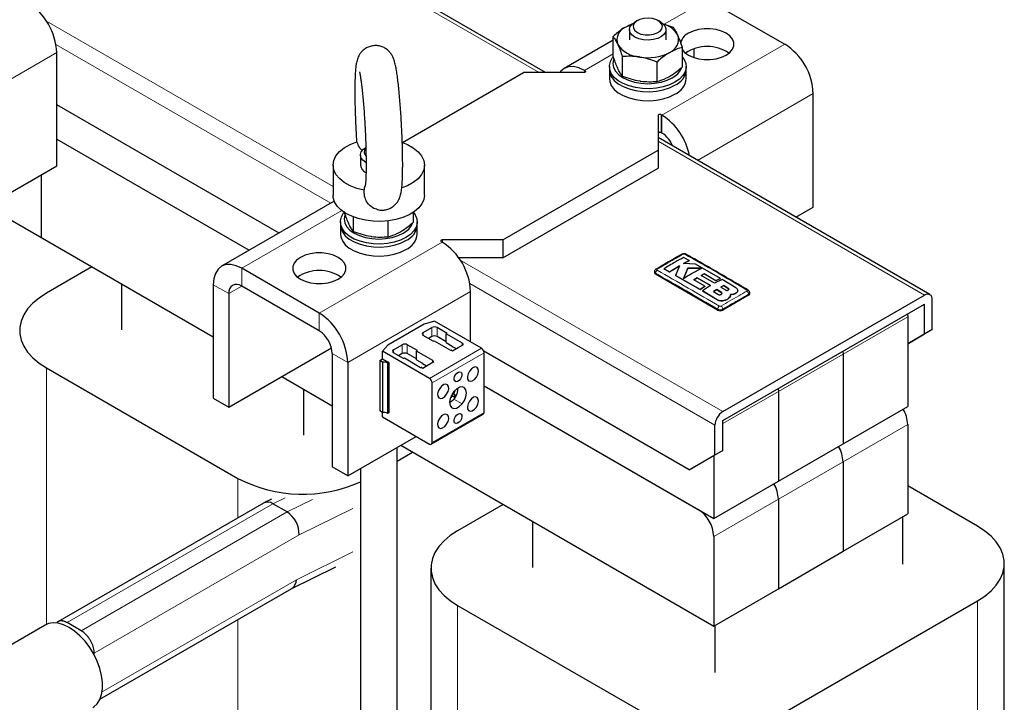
# Model space of a CAD drawing. Header units: millimetres. Extents: x 5 to 418, y 2 to 292.
# Tile 12 of 21: x 261 to 304, y 97 to 126. Entities that reach past the tile are written whole.
import ezdxf

# ---------------------------------------------------------------- set-up
doc = ezdxf.new("R2010")
doc.units = ezdxf.units.MM

msp = doc.modelspace()

# ---------------------------------------------------------------- linework, layer by layer
at = {"color": 7, "linetype": 'Continuous', "lineweight": 25}
for p, q in [((283.9775, 124.1537), (270.7989, 131.7615)), ((291.0504, 127.354), (294.4446, 125.3947)), ((287.7805, 126.2738), (287.4866, 126.146)), ((287.9957, 126.4269), (287.8825, 126.3616)), ((289.0141, 126.3616), (288.9009, 126.4269)), ((287.6483, 126.0351), (287.6483, 125.5909)), ((289.2483, 125.5909), (289.2483, 126.0351)), ((286.9314, 125.5713), (284.7965, 124.3388)), ((286.9314, 124.8795), (286.9314, 125.7263)), ((262.5965, 120.0706), (262.5965, 125.0352)), ((289.9652, 124.4103), (289.9652, 125.2571)), ((290.4848, 124.8047), (290.4848, 125.2007)), ((287.3379, 124.0039), (287.3379, 124.8507)), ((288.8547, 123.7692), (288.8547, 124.616)), ((277.716, 121.0931), (283.0177, 124.1537)), ((285.653, 124.1537), (283.0177, 124.1537)), ((285.6764, 124.2517), (285.7096, 124.2326)), ((286.7683, 124.4151), (286.7683, 124.2844)), ((286.7683, 124.2844), (286.7683, 123.8925)), ((290.1283, 124.2844), (290.1283, 124.4151)), ((290.1283, 123.8925), (290.1283, 124.2844)), ((295.6891, 118.2745), (295.6891, 123.2391)), ((272.3194, 117.136), (262.5965, 122.7489)), ((288.9008, 122.2788), (288.9008, 120.7575)), ((289.0706, 122.2923), (289.0374, 122.3114)), ((289.0706, 121.5084), (289.0374, 121.5276)), ((262.5965, 121.2464), (271.018, 116.3847)), ((300.7939, 114.4458), (288.9008, 121.3115)), ((282.1126, 116.8387), (288.9008, 120.7575)), ((288.9008, 120.7575), (288.9008, 119.9736)), ((275.882, 120.549), (275.882, 120.1048)), ((257.2225, 116.9683), (262.5965, 120.0706)), ((274.682, 120.1048), (274.682, 118.7984)), ((278.682, 118.7984), (278.682, 120.1048)), ((282.1126, 116.0548), (288.9008, 119.9736)), ((261.9177, 119.6788), (261.9177, 116.935)), ((274.7363, 118.5312), (269.8058, 115.6849)), ((274.6898, 118.6968), (274.682, 118.7984)), ((259.5412, 118.3069), (269.4413, 112.5917)), ((278.1989, 117.6177), (278.1989, 118.0459)), ((294.9253, 117.8337), (295.6891, 118.2745)), ((275.002, 117.6225), (275.002, 117.4919)), ((275.5716, 117.2113), (275.5716, 117.8381)), ((277.0885, 116.9767), (277.0885, 117.6679)), ((278.362, 117.4919), (278.362, 117.6225)), ((275.002, 117.4919), (275.002, 117.1)), ((278.362, 117.1), (278.362, 117.4919)), ((279.4208, 116.7599), (279.4539, 116.7407)), ((282.1126, 116.8387), (279.4773, 116.8387)), ((282.1126, 116.8387), (282.1126, 116.0548)), ((282.1126, 116.0548), (280.1777, 116.0548)), ((290.2549, 115.9305), (290.0061, 116.0652)), ((290.0136, 115.8026), (290.2549, 115.9305)), ((290.2549, 115.9279), (290.0136, 115.8)), ((290.2549, 115.9305), (290.2549, 115.9279)), ((264.1354, 115.6547), (262.1439, 114.505)), ((274.0799, 113.6384), (270.6858, 115.5978)), ((288.7408, 115.4423), (288.7408, 115.4017)), ((289.1447, 115.5685), (289.3934, 115.4343)), ((289.1447, 115.5685), (289.1447, 115.5658)), ((289.3934, 115.4317), (289.1447, 115.5658)), ((289.3934, 115.4343), (289.8436, 115.7077)), ((289.8436, 115.7051), (289.3934, 115.4317)), ((289.3934, 115.4343), (289.3934, 115.4317)), ((289.8436, 115.7077), (289.6673, 115.2848)), ((290.538, 115.7754), (290.0136, 115.8026)), ((290.2058, 115.6039), (290.0148, 115.1432)), ((290.0148, 115.1406), (290.2058, 115.6013)), ((290.8079, 115.5977), (290.2058, 115.6039)), ((290.2058, 115.6039), (290.2058, 115.6013)), ((290.2058, 115.6013), (290.8079, 115.5951)), ((291.6239, 115.1557), (290.538, 115.7754)), ((291.503, 113.7689), (288.7877, 115.3364)), ((289.6673, 115.2848), (290.7422, 114.6724)), ((289.6673, 115.2848), (289.6673, 115.2822)), ((290.7422, 114.6698), (289.6673, 115.2822)), ((290.4594, 115.093), (290.6037, 115.1831)), ((290.6037, 115.1805), (290.4594, 115.0904)), ((290.9463, 114.8091), (290.4594, 115.093)), ((290.6037, 115.1831), (291.1895, 114.839)), ((290.6037, 115.1831), (290.6037, 115.1805)), ((291.1895, 114.8364), (290.6037, 115.1805)), ((290.7817, 115.2851), (290.9122, 115.3534)), ((290.9122, 115.3508), (290.7817, 115.2825)), ((291.3677, 114.9411), (290.7817, 115.2851)), ((290.9122, 115.3534), (291.4195, 115.0573)), ((290.9122, 115.3534), (290.9122, 115.3508)), ((291.4195, 115.0546), (290.9122, 115.3508)), ((291.7025, 115.1092), (291.3677, 114.9411)), ((291.4195, 115.0573), (291.6239, 115.1557)), ((291.6239, 115.1531), (291.4195, 115.0546)), ((291.4195, 115.0573), (291.4195, 115.0546)), ((291.6239, 115.1557), (291.6239, 115.1531)), ((292.301, 114.7483), (291.7025, 115.1092)), ((265.4249, 114.9103), (265.4249, 112.8983)), ((269.4413, 114.8791), (269.4413, 109.9145)), ((274.0799, 112.8545), (270.6858, 114.8139)), ((280.6984, 112.371), (280.6984, 114.5852)), ((290.7422, 114.6724), (290.9463, 114.8091)), ((290.9463, 114.8064), (290.7422, 114.6698)), ((290.7422, 114.6724), (290.7422, 114.6698)), ((291.1895, 114.839), (290.8412, 114.6138)), ((290.8412, 114.6138), (291.4835, 114.2251)), ((290.8412, 114.6138), (290.8412, 114.6111)), ((291.4835, 114.2225), (290.8412, 114.6111)), ((290.9463, 114.8091), (290.9463, 114.8064)), ((291.4654, 114.6692), (291.3212, 114.5809)), ((291.3212, 114.5783), (291.4654, 114.6666)), ((291.3212, 114.5809), (291.5182, 114.4581)), ((291.6624, 114.5453), (291.4654, 114.6692)), ((291.4654, 114.6692), (291.4654, 114.6666)), ((291.4654, 114.6666), (291.6624, 114.5427)), ((291.7725, 114.8406), (291.6462, 114.7728)), ((291.6462, 114.7702), (291.7725, 114.838)), ((291.6462, 114.7728), (291.8432, 114.6491)), ((291.9694, 114.7181), (291.7725, 114.8406)), ((291.7725, 114.8406), (291.7725, 114.838)), ((291.7725, 114.838), (291.9694, 114.7154)), ((292.3866, 114.6235), (292.3866, 114.6261)), ((270.1201, 114.4872), (270.1201, 109.5226)), ((292.8606, 114.422), (291.7293, 113.7689)), ((291.7293, 109.3276), (300.554, 114.422)), ((291.7797, 114.1877), (291.7797, 114.185)), ((292.0497, 114.3646), (292.0651, 114.4521)), ((292.0615, 114.4291), (292.0497, 114.362)), ((292.0497, 114.3646), (292.0497, 114.362)), ((292.0667, 114.4288), (292.0667, 114.4314)), ((292.301, 114.5075), (292.301, 114.5049)), ((292.9075, 114.4873), (292.9075, 114.5279)), ((300.8934, 112.9195), (300.8934, 114.226)), ((291.7293, 108.9357), (300.554, 114.0301)), ((300.554, 112.7236), (300.554, 114.0301)), ((279.1173, 113.2838), (278.6676, 113.1515)), ((281.1736, 112.0967), (279.1173, 113.2838)), ((299.8104, 113.6008), (299.8186, 113.4748)), ((299.8186, 113.4748), (299.8186, 109.5554)), ((278.6676, 113.1515), (277.0724, 112.2306)), ((278.6252, 112.7874), (279.0042, 113.0062)), ((279.6717, 112.7515), (279.2305, 113.0062)), ((300.8934, 112.9195), (299.8186, 112.2989)), ((300.554, 112.7236), (300.8934, 112.9195)), ((279.0664, 112.4021), (278.6252, 112.6568)), ((279.0042, 112.6143), (278.8515, 112.5261)), ((279.0664, 112.4021), (279.106, 112.4249)), ((279.106, 112.4249), (279.8159, 112.0151)), ((279.6321, 112.3824), (279.2305, 112.6143)), ((279.6321, 112.7286), (279.6717, 112.7515)), ((280.342, 112.3188), (279.6321, 112.7286)), ((279.6321, 112.3498), (279.6321, 112.7286)), ((299.8186, 112.2989), (300.554, 112.7236)), ((270.1201, 109.5226), (274.612, 112.1158)), ((277.0724, 112.2306), (276.8432, 111.971)), ((277.3241, 112.0363), (277.7031, 112.2551)), ((278.3706, 112.0004), (277.9294, 112.2551)), ((278.331, 111.9775), (278.3706, 112.0004)), ((279.6321, 112.3498), (279.898, 112.1963)), ((279.8159, 112.0151), (279.8423, 112.0151)), ((279.8649, 112.0097), (279.9064, 111.9857)), ((279.898, 112.1963), (279.898, 112.1832)), ((279.898, 112.1832), (280.0733, 112.082)), ((279.9064, 111.9857), (280.1497, 112.1261)), ((280.1497, 112.1261), (280.3929, 112.2665)), ((280.342, 112.3036), (280.342, 112.3188)), ((280.342, 112.2372), (280.342, 112.3036)), ((280.3929, 112.2665), (280.3514, 112.2905)), ((274.6456, 111.8747), (274.6456, 106.9101)), ((276.7273, 111.5644), (276.8461, 111.633)), ((276.8445, 111.4967), (276.7273, 111.5644)), ((276.7273, 111.5644), (276.7273, 109.363)), ((276.8432, 111.6653), (276.8432, 111.971)), ((278.8995, 110.7839), (276.8432, 111.971)), ((276.846, 111.633), (277.1176, 111.4762)), ((277.7653, 111.651), (277.3241, 111.9057)), ((277.7031, 111.8632), (277.5504, 111.775)), ((277.7653, 111.651), (277.8049, 111.6738)), ((277.8049, 111.6738), (278.5149, 111.264)), ((278.331, 111.6313), (277.9294, 111.8632)), ((279.0409, 111.5677), (278.331, 111.9775)), ((278.331, 111.5987), (278.331, 111.9775)), ((278.331, 111.5987), (278.5969, 111.4452)), ((279.0409, 111.5525), (279.0409, 111.5677)), ((279.0409, 111.4861), (279.0409, 111.5525)), ((290.2585, 106.7799), (281.2748, 111.9661)), ((281.2867, 109.2878), (281.2867, 111.9008)), ((296.982, 111.968), (296.9901, 111.842)), ((296.9901, 111.842), (296.9901, 107.9226)), ((262.1439, 111.2393), (270.5161, 106.4062)), ((275.3244, 111.4828), (275.3244, 106.5183)), ((276.8445, 111.4967), (276.8445, 109.2953)), ((277.1176, 111.4762), (277.0667, 111.4468)), ((277.0667, 111.4468), (277.0667, 109.2454)), ((277.1176, 111.4762), (277.1176, 109.2748)), ((278.5149, 111.264), (278.5412, 111.264)), ((278.5638, 111.2586), (278.6054, 111.2346)), ((278.5969, 111.4452), (278.5969, 111.4321)), ((278.5969, 111.4321), (278.7722, 111.3309)), ((278.6054, 111.2346), (278.8486, 111.375)), ((278.8486, 111.375), (279.0919, 111.5155)), ((279.0919, 111.5155), (279.0503, 111.5394)), ((272.4388, 110.8612), (274.6456, 109.5873)), ((273.3898, 110.3123), (273.3898, 108.3003)), ((279.0127, 107.9751), (279.0127, 110.588)), ((281.2867, 110.4567), (291.3333, 104.6569)), ((281.2867, 110.4567), (290.6545, 105.0488)), ((294.1535, 110.3352), (294.1617, 110.2092)), ((269.4413, 109.9145), (270.1201, 109.5226)), ((279.8653, 110.0428), (279.9159, 110.0059)), ((279.8674, 110.0471), (279.9745, 109.9695)), ((279.9066, 110.1161), (280.0291, 110.0605)), ((294.1617, 110.2092), (294.1617, 106.2898)), ((296.9901, 107.9226), (299.8186, 109.5554)), ((276.8445, 109.2953), (276.7273, 109.363)), ((276.8432, 109.0968), (276.8432, 109.2961)), ((276.8432, 109.0968), (278.8995, 107.9097)), ((277.1176, 109.2748), (277.0667, 109.2454)), ((278.9795, 107.9018), (281.2536, 109.2146)), ((291.3899, 107.4333), (291.3899, 108.7397)), ((291.7293, 107.6292), (291.7293, 108.9357)), ((299.8186, 108.7715), (299.8186, 104.8521)), ((275.3244, 106.5183), (278.3171, 108.2459)), ((277.482, 88.1103), (277.482, 107.7639)), ((277.6431, 107.8568), (291.3333, 99.9537)), ((294.1617, 106.2898), (296.9901, 107.9226)), ((277.482, 107.1619), (278.1644, 107.5559)), ((290.2585, 106.7799), (291.3899, 107.4333)), ((291.7293, 107.6292), (290.5979, 106.9759)), ((291.3333, 107.4006), (291.3333, 104.6569)), ((291.3899, 107.4333), (291.7293, 107.6292)), ((275.3244, 106.5183), (274.6456, 106.9101)), ((275.882, 106.8402), (275.882, 87.3518)), ((290.5979, 106.9759), (290.2585, 106.7799)), ((296.9901, 107.1387), (296.9901, 103.2193)), ((291.3333, 104.6569), (294.1617, 106.2898)), ((302.8733, 104.3162), (299.8186, 106.0796)), ((271.6389, 105.3312), (262.6485, 100.1411)), ((271.9833, 105.5015), (271.6568, 105.3407)), ((272.674, 104.9392), (272.0517, 105.2984)), ((282.1242, 105.2699), (280.1327, 104.1203)), ((294.1617, 105.5059), (294.1617, 101.5865)), ((296.9901, 103.2193), (299.8186, 104.8521)), ((299.5923, 104.7215), (299.5923, 102.6573)), ((283.4137, 104.5256), (283.4137, 102.5136)), ((291.3333, 103.8731), (291.3333, 99.9537)), ((294.1617, 101.5865), (296.9901, 103.2193)), ((272.8746, 101.5918), (274.798, 102.5389)), ((304.0448, 67.1475), (304.0448, 102.6834)), ((278.9611, 102.4874), (278.9611, 88.9641)), ((264.488, 96.7503), (272.8835, 101.5969)), ((291.3333, 99.9537), (294.1617, 101.5865)), ((280.1327, 100.8546), (288.5049, 96.0215)), ((294.1617, 96.0215), (302.8733, 101.0506)), ((262.094, 99.9963), (258.1342, 97.7104)), ((263.6713, 99.7421), (263.049, 100.1013)), ((291.3785, 99.9798), (291.3785, 97.9156)), ((264.237, 98.6815), (264.237, 98.764))]:
    msp.add_line(p, q, dxfattribs=at)
at = {"color": 7, "linetype": 'Continuous', "lineweight": 18}
for p, q in [((283.6963, 124.1537), (270.7989, 131.5992)), ((291.0504, 127.354), (289.1659, 126.2661)), ((262.142, 126.408), (274.682, 119.1688)), ((274.5825, 118.4424), (262.5639, 125.3806)), ((294.4446, 125.3947), (289.0706, 122.2923)), ((257.2225, 121.9329), (262.5965, 125.0352)), ((286.9314, 124.9762), (285.6764, 124.2517)), ((285.6764, 124.1557), (285.6764, 124.2517)), ((285.7096, 124.2326), (285.7096, 124.1673)), ((290.6254, 120.3159), (295.6891, 123.2391)), ((289.0374, 122.3114), (289.0374, 121.5276)), ((289.0706, 121.5084), (289.0706, 122.2923)), ((300.554, 114.422), (288.9008, 121.1492)), ((275.06, 118.1229), (270.6858, 115.5978)), ((279.4539, 116.7407), (274.0799, 113.6384)), ((279.4773, 116.8387), (279.4773, 116.727)), ((280.2439, 115.958), (291.7293, 109.3276)), ((270.6858, 114.8139), (270.6858, 115.5978)), ((288.7877, 115.3364), (288.7877, 115.3771)), ((270.1201, 114.4872), (269.4413, 114.8791)), ((270.1201, 114.4872), (270.6859, 114.8138)), ((275.3244, 111.4828), (280.6984, 114.5852)), ((291.3899, 108.7397), (280.6658, 114.9306)), ((291.9694, 114.7181), (291.9694, 114.7154)), ((291.4835, 114.2251), (291.4835, 114.2225)), ((291.6624, 114.5453), (291.6624, 114.5427)), ((292.8606, 114.422), (292.8606, 114.4628)), ((291.503, 113.7689), (291.503, 113.8096)), ((291.7293, 113.7689), (291.7293, 113.8096)), ((274.0799, 112.8545), (274.0799, 113.6384)), ((299.8186, 113.4748), (296.9901, 111.842)), ((279.0042, 113.0062), (279.0042, 112.6143)), ((279.2305, 113.0062), (279.2305, 112.6143)), ((278.6252, 112.7874), (278.6252, 112.6568)), ((277.3241, 112.0363), (277.3241, 111.9057)), ((277.7031, 112.2551), (277.7031, 111.8632)), ((277.9294, 112.2551), (277.9294, 111.8632)), ((281.1736, 112.0967), (278.8995, 110.7839)), ((280.3514, 112.2426), (280.3514, 112.2905)), ((274.6456, 111.8747), (275.3244, 111.4828)), ((281.2867, 111.9008), (279.0127, 110.588)), ((296.9901, 111.842), (294.1617, 110.2092)), ((262.1439, 111.2393), (262.1439, 100.0225)), ((279.0503, 111.4915), (279.0503, 111.5394)), ((280.5868, 110.7088), (280.6836, 110.6529)), ((280.0008, 110.6725), (280.0683, 110.6335)), ((279.2857, 109.9577), (279.3825, 109.9018)), ((279.8495, 110.0098), (279.885, 109.9891)), ((279.9137, 110.1273), (279.973, 110.101)), ((279.9356, 110.1595), (279.9739, 110.1372)), ((279.9678, 109.8738), (280.326, 109.6671)), ((294.1617, 110.2092), (291.7293, 108.8049)), ((280.5868, 109.4023), (280.6836, 109.3464)), ((281.2867, 109.2878), (279.0127, 107.9751)), ((279.2857, 108.6512), (279.3825, 108.5953)), ((280.0008, 108.8434), (280.0683, 108.8044)), ((299.8186, 108.7715), (296.9901, 107.1387)), ((296.9901, 107.1387), (294.1617, 105.5059)), ((270.5161, 106.4062), (270.5161, 104.6829)), ((272.0517, 105.2984), (272.5851, 105.5611)), ((263.049, 100.1013), (272.0517, 105.2984)), ((272.674, 104.9392), (273.7807, 105.4842)), ((273.1982, 103.9372), (275.5535, 105.097)), ((294.1617, 105.5059), (291.3333, 103.8731)), ((263.6713, 99.7421), (272.674, 104.9392)), ((264.237, 98.764), (273.1982, 103.9372)), ((273.0779, 101.9785), (275.5535, 103.1975)), ((264.5842, 97.0752), (273.0779, 101.9785)), ((280.1327, 100.8546), (280.1327, 89.6378)), ((302.8733, 101.0506), (302.8733, 65.5147)), ((270.5161, 100.2302), (270.5161, 85.0007))]:
    msp.add_line(p, q, dxfattribs=at)
at = {"color": 7, "linetype": 'Continuous', "lineweight": 25, "flags": 128}
for points in [[(287.7562, 126.2667), (287.6204, 126.2137), (287.4866, 126.146)], [(287.8826, 125.7085), (287.751, 125.8087), (287.671, 125.9257), (287.6488, 126.0508), (287.6858, 126.1748), (287.7794, 126.2884), (287.8825, 126.3616)], [(287.9957, 125.9045), (288.1492, 125.8391), (288.3293, 125.8027), (288.52, 125.7986), (288.7042, 125.8271), (288.8658, 125.8857), (288.9902, 125.9692), (289.0665, 126.0701), (289.0878, 126.1795), (289.0524, 126.2877), (288.9632, 126.3851), (288.8283, 126.463), (288.6597, 126.5145), (288.4722, 126.5349), (288.2827, 126.5226), (288.1078, 126.4786), (287.9632, 126.4067), (287.8617, 126.3135), (287.8123, 126.2071), (287.8195, 126.097), (287.8825, 125.9931), (287.9957, 125.9045)], [(289.0141, 126.3616), (289.0857, 126.3141), (289.1925, 126.2045), (289.2441, 126.0823), (289.2367, 125.9566), (289.1708, 125.8367), (289.0513, 125.7316), (288.8871, 125.6489), (288.6903, 125.5949), (288.4756, 125.5735), (288.2589, 125.5864), (288.0562, 125.6325), (287.8826, 125.7085)], [(289.9652, 125.1454), (290.0615, 125.0359), (290.2245, 124.9179), (290.429, 124.8237), (290.6647, 124.7582), (290.9197, 124.7246), (291.1812, 124.7246), (291.4362, 124.7582), (291.6719, 124.8237), (291.8764, 124.9179), (292.0394, 125.0359), (292.1529, 125.172), (292.2111, 125.3192), (292.2111, 125.4702), (292.1529, 125.6174), (292.0394, 125.7534), (291.8764, 125.8714), (291.6719, 125.9656), (291.4362, 126.0311), (291.1812, 126.0647), (290.9197, 126.0647), (290.6647, 126.0311), (290.429, 125.9656), (290.2245, 125.8714), (290.2245, 125.8714)], [(289.6362, 123.7293), (289.3977, 123.6149), (289.1269, 123.5279), (288.8329, 123.471), (288.5259, 123.4463), (288.2162, 123.4545), (287.9144, 123.4955), (287.6308, 123.5678), (287.375, 123.6689), (287.1558, 123.7955), (286.9806, 123.9431), (286.8554, 124.1069), (286.7844, 124.2811), (286.7701, 124.4598), (286.8129, 124.6371), (286.9114, 124.8068), (286.9278, 124.8276)], [(286.9613, 124.7276), (286.9575, 124.7169), (286.9283, 124.5457), (286.9575, 124.3745), (287.044, 124.2099), (287.1845, 124.0582), (287.3735, 123.9252), (287.6038, 123.8161), (287.8666, 123.735), (288.1518, 123.6851), (288.4483, 123.6682), (288.7448, 123.6851), (289.03, 123.735), (289.2928, 123.8161), (289.5231, 123.9252)], [(289.9548, 124.8443), (290.0412, 124.7233), (290.1122, 124.549), (290.1265, 124.3703), (290.0837, 124.193), (289.9852, 124.0233), (289.8343, 123.867), (289.6362, 123.7293)], [(289.9652, 124.4895), (289.9683, 124.5457), (289.9652, 124.6019)], [(285.6764, 124.2517), (285.4336, 124.3642), (285.2002, 124.4172), (284.985, 124.4086), (284.7964, 124.3388), (284.6417, 124.2104), (284.5975, 124.1537)], [(285.7096, 124.2326), (285.7236, 124.2217), (285.7315, 124.2089), (285.7326, 124.1954), (285.7269, 124.1822), (285.7148, 124.1706), (285.6975, 124.1615), (285.6762, 124.1557), (285.653, 124.1537)], [(286.7683, 124.2844), (286.7844, 124.1504), (286.8554, 123.9762), (286.9806, 123.8125), (287.1558, 123.6648), (287.375, 123.5383), (287.6308, 123.4371), (287.9144, 123.3648), (288.2162, 123.3239), (288.5259, 123.3156), (288.8329, 123.3403), (289.1269, 123.3972), (289.3977, 123.4843), (289.6362, 123.5986)], [(286.7683, 124.2844), (286.7844, 124.1504), (286.8554, 123.9762), (286.9806, 123.8125), (287.1558, 123.6648), (287.375, 123.5383), (287.6308, 123.4371), (287.9144, 123.3648), (288.2162, 123.3239), (288.5259, 123.3156), (288.8329, 123.3403), (289.1269, 123.3972), (289.3977, 123.4843), (289.6362, 123.5986)], [(286.7683, 123.8925), (286.7844, 123.7585), (286.8554, 123.5843), (286.9806, 123.4205), (287.1558, 123.2729), (287.375, 123.1463), (287.6308, 123.0452), (287.9144, 122.9729), (288.2162, 122.9319), (288.5259, 122.9237), (288.8329, 122.9484), (289.1269, 123.0053), (289.3977, 123.0924), (289.6362, 123.2067)], [(289.0374, 122.3114), (289.0186, 122.3195), (288.9965, 122.3241), (288.973, 122.3247), (288.9502, 122.3215), (288.9301, 122.3145), (288.9143, 122.3044), (288.9043, 122.2922), (288.9008, 122.2788)], [(289.0374, 121.5276), (289.0186, 121.5356), (288.9965, 121.5402), (288.973, 121.5409), (288.9502, 121.5376), (288.9301, 121.5306), (288.9143, 121.5206), (288.9043, 121.5083), (288.9008, 121.4949)], [(276.0511, 119.0092), (275.7237, 119.0914), (275.4269, 119.2059), (275.17, 119.3491), (274.9614, 119.5163), (274.8075, 119.7023), (274.7134, 119.9011), (274.682, 120.1064), (274.7144, 120.3116), (274.8094, 120.5103), (274.9641, 120.696), (275.1735, 120.8629), (275.431, 121.0056), (275.7284, 121.1197)], [(277.716, 121.0931), (277.9372, 121.0037), (278.194, 120.8606), (278.4027, 120.6934), (278.5565, 120.5074), (278.6506, 120.3086), (278.682, 120.1033), (278.6497, 119.898), (278.5547, 119.6994), (278.4, 119.5137), (278.1905, 119.3468), (277.9331, 119.204), (277.6938, 119.1089)], [(276.1164, 120.2225), (275.9847, 120.3227), (275.9048, 120.4397), (275.8825, 120.5648), (275.9195, 120.6887), (276.0131, 120.8023), (276.1163, 120.8755)], [(278.682, 118.7984), (278.6543, 118.6068), (278.5699, 118.4171), (278.4311, 118.2384), (278.242, 118.0758), (278.0081, 117.934), (277.736, 117.8171), (277.4336, 117.7284), (277.1095, 117.6705), (276.7732, 117.645), (276.4342, 117.6527), (276.1024, 117.6933), (275.7872, 117.7658), (275.4978, 117.8679), (275.2425, 117.9969), (275.0285, 118.1488), (274.8622, 118.3195), (274.7482, 118.5039), (274.6898, 118.6968)], [(277.87, 116.9368), (277.6315, 116.8224), (277.3606, 116.7353), (277.0667, 116.6785), (276.7596, 116.6537), (276.4499, 116.662), (276.1482, 116.703), (275.8645, 116.7753), (275.6088, 116.8764), (275.3896, 117.003), (275.2144, 117.1506), (275.0891, 117.3143), (275.0182, 117.4886), (275.0038, 117.6673), (275.0467, 117.8446), (275.1452, 118.0143), (275.1616, 118.0351)], [(278.1989, 118.0394), (278.2749, 117.9308), (278.3459, 117.7565), (278.3602, 117.5778), (278.3174, 117.4005), (278.2189, 117.2308), (278.068, 117.0744), (277.87, 116.9368)], [(275.1951, 117.9351), (275.1912, 117.9244), (275.162, 117.7532), (275.1912, 117.582), (275.2777, 117.4174), (275.4182, 117.2657), (275.6072, 117.1327), (275.8376, 117.0236), (276.1004, 116.9425), (276.3855, 116.8926), (276.682, 116.8757), (276.9786, 116.8926), (277.2637, 116.9425), (277.5265, 117.0236), (277.7568, 117.1327)], [(278.1989, 117.697), (278.202, 117.7532), (278.1989, 117.8094)], [(275.002, 117.4919), (275.0182, 117.3579), (275.0891, 117.1837), (275.2144, 117.02), (275.3896, 116.8723), (275.6088, 116.7458), (275.8645, 116.6446), (276.1482, 116.5723), (276.4499, 116.5314), (276.7596, 116.5231), (277.0667, 116.5478), (277.3606, 116.6047), (277.6315, 116.6918), (277.87, 116.8061)], [(275.002, 117.4919), (275.0182, 117.3579), (275.0891, 117.1837), (275.2144, 117.02), (275.3896, 116.8723), (275.6088, 116.7458), (275.8645, 116.6446), (276.1482, 116.5723), (276.4499, 116.5314), (276.7596, 116.5231), (277.0667, 116.5478), (277.3606, 116.6047), (277.6315, 116.6918), (277.87, 116.8061)], [(275.002, 117.1), (275.0182, 116.966), (275.0891, 116.7917), (275.2144, 116.628), (275.3896, 116.4804), (275.6088, 116.3538), (275.8645, 116.2527), (276.1482, 116.1804), (276.4499, 116.1394), (276.7596, 116.1311), (277.0667, 116.1559), (277.3606, 116.2128), (277.6315, 116.2998), (277.87, 116.4142)], [(279.4773, 116.8387), (279.4541, 116.8367), (279.4329, 116.8309), (279.4155, 116.8218), (279.4034, 116.8102), (279.3977, 116.7971), (279.3989, 116.7835), (279.4068, 116.7708), (279.4208, 116.7599)], [(273.254, 116.0745), (273.0909, 115.9565), (272.9774, 115.8205), (272.9192, 115.6733), (272.9192, 115.5223), (272.9774, 115.3751), (273.0909, 115.239), (273.254, 115.121), (273.4585, 115.0268), (273.6941, 114.9613), (273.9491, 114.9277), (274.2107, 114.9277), (274.4657, 114.9613), (274.7013, 115.0268), (274.9058, 115.121), (275.0689, 115.239), (275.1823, 115.3751), (275.2405, 115.5223), (275.2405, 115.6733), (275.1823, 115.8205), (275.0689, 115.9565), (274.9058, 116.0745), (274.7013, 116.1687), (274.4657, 116.2342), (274.2107, 116.2678), (273.9491, 116.2678), (273.6941, 116.2342), (273.4585, 116.1687), (273.254, 116.0745)], [(270.6858, 115.5978), (270.443, 115.7103), (270.2095, 115.7633), (269.9944, 115.7547), (269.8058, 115.6849), (269.651, 115.5564), (269.536, 115.3744), (269.4652, 115.1457), (269.4413, 114.8791)], [(262.1439, 114.505), (261.8236, 114.2963), (261.5492, 114.0668), (261.3248, 113.8199), (261.1535, 113.5591), (261.0379, 113.2884), (260.9796, 113.0116), (260.9796, 112.7327), (261.0379, 112.4559), (261.1535, 112.1852), (261.3248, 111.9245), (261.5492, 111.6775), (261.8236, 111.4481), (262.1439, 111.2393)], [(280.9168, 111.2805), (280.8263, 111.261), (280.7317, 111.1967), (280.6476, 111.0974), (280.5868, 110.9781), (280.5584, 110.8572), (280.5668, 110.7529), (280.6108, 110.6811), (280.6836, 110.6529)], [(280.6836, 110.6529), (280.7742, 110.6724), (280.8687, 110.7367), (280.9528, 110.836), (281.0137, 110.9553), (281.0421, 111.0762), (281.0336, 111.1805), (280.9897, 111.2523), (280.9168, 111.2805)], [(280.0683, 110.6335), (280.0175, 110.6532), (279.9869, 110.7033), (279.981, 110.776), (280.0008, 110.8604), (280.0432, 110.9436), (280.1019, 111.0129), (280.1679, 111.0578), (280.2311, 111.0714)], [(280.2311, 111.0714), (280.2819, 111.0517), (280.3125, 111.0016), (280.3184, 110.9289), (280.2986, 110.8445), (280.2562, 110.7613), (280.1975, 110.692), (280.1315, 110.6471), (280.0683, 110.6335)], [(279.6158, 110.5294), (279.5252, 110.5099), (279.4307, 110.4456), (279.3466, 110.3463), (279.2857, 110.227), (279.2573, 110.1061), (279.2657, 110.0018), (279.3097, 109.93), (279.3825, 109.9018)], [(279.3825, 109.9018), (279.4731, 109.9213), (279.5676, 109.9856), (279.6517, 110.0849), (279.7126, 110.2042), (279.741, 110.3251), (279.7326, 110.4294), (279.6886, 110.5012), (279.6158, 110.5294)], [(280.326, 109.6671), (280.4257, 109.8167), (280.4921, 109.981), (280.5173, 110.1401), (280.4981, 110.2748), (280.4369, 110.3689), (280.341, 110.411), (280.2221, 110.396), (280.0944, 110.3258), (279.9734, 110.2088)], [(279.9734, 110.2088), (279.8737, 110.0591), (279.8072, 109.8948), (279.7821, 109.7357), (279.8013, 109.601), (279.8625, 109.507), (279.9584, 109.4649), (280.0773, 109.4798), (280.205, 109.5501), (280.326, 109.6671)], [(280.9168, 109.9741), (280.8263, 109.9545), (280.7317, 109.8902), (280.6476, 109.7909), (280.5868, 109.6717), (280.5584, 109.5507), (280.5668, 109.4464), (280.6108, 109.3747), (280.6836, 109.3464)], [(280.6836, 109.3464), (280.7742, 109.3659), (280.8687, 109.4302), (280.9528, 109.5296), (281.0137, 109.6488), (281.0421, 109.7698), (281.0336, 109.8741), (280.9897, 109.9458), (280.9168, 109.9741)], [(279.6158, 109.223), (279.5252, 109.2034), (279.4307, 109.1391), (279.3466, 109.0398), (279.2857, 108.9206), (279.2573, 108.7996), (279.2657, 108.6953), (279.3097, 108.6236), (279.3825, 108.5953)], [(279.3825, 108.5953), (279.4731, 108.6148), (279.5676, 108.6791), (279.6517, 108.7785), (279.7126, 108.8977), (279.741, 109.0187), (279.7326, 109.123), (279.6886, 109.1947), (279.6158, 109.223)], [(280.0683, 108.8044), (280.0175, 108.8242), (279.9869, 108.8742), (279.981, 108.947), (280.0008, 109.0314), (280.0432, 109.1145), (280.1019, 109.1839), (280.1679, 109.2287), (280.2311, 109.2423)], [(280.2311, 109.2423), (280.2819, 109.2226), (280.3125, 109.1726), (280.3184, 109.0998), (280.2986, 109.0154), (280.2562, 108.9322), (280.1975, 108.8629), (280.1315, 108.8181), (280.0683, 108.8044)], [(302.8733, 101.0506), (303.1936, 101.2593), (303.468, 101.4888), (303.6924, 101.7357), (303.8637, 101.9964), (303.9793, 102.2671), (304.0376, 102.544), (304.0376, 102.8228), (303.9793, 103.0996), (303.8637, 103.3704), (303.6924, 103.6311), (303.468, 103.878), (303.1936, 104.1075), (302.8733, 104.3162)], [(280.1327, 104.1203), (279.8124, 103.9115), (279.538, 103.6821), (279.3135, 103.4352), (279.1423, 103.1744), (279.0267, 102.9037), (278.9684, 102.6269), (278.9684, 102.348), (279.0267, 102.0712), (279.1423, 101.8005), (279.3135, 101.5397), (279.538, 101.2928), (279.8124, 101.0633), (280.1327, 100.8546)], [(264.1738, 96.3936), (264.216, 96.42), (264.3652, 96.5552), (264.4808, 96.7352), (264.5597, 96.9549), (264.5996, 97.2085), (264.5996, 97.489), (264.5597, 97.7888), (264.4808, 98.0996), (264.3652, 98.4131), (264.216, 98.7206), (264.0372, 99.0137), (263.8339, 99.2845), (263.6114, 99.5256), (263.376, 99.7304), (263.1339, 99.8934), (262.8918, 100.0099), (262.6563, 100.077), (262.4339, 100.0928), (262.2305, 100.0567), (262.094, 99.9963)]]:
    msp.add_lwpolyline(points, dxfattribs=at)
at = {"color": 7, "linetype": 'Continuous', "lineweight": 25}
for centre, radius, start, end in [((259.8945, 124.9123), 2.7048, 2.60548, 57.39452), ((288.8757, 125.2736), 1.0278, 30.42373, 75.07738), ((287.6984, 125.5869), 0.5979, 110.74208, 199.461), ((289.1982, 125.5949), 0.5979, 290.74208, 19.461), ((290.4543, 125.3454), 0.574, 113.59917, 175.08069), ((288.1707, 126.0718), 1.2415, 213.43888, 266.5665), ((292.9871, 123.1162), 2.7048, 2.60548, 57.39452), ((288.4506, 126.8899), 2.0877, 260.2289, 297.35717), ((291.0504, 123.6146), 1.6823, 55.60245, 124.39755), ((289.1154, 124.7228), 0.8957, 297.07802, 335.60808), ((289.3166, 124.3474), 0.8141, 293.11548, 355.56438), ((289.3166, 123.9554), 0.8141, 293.11548, 355.56438), ((287.5641, 119.9727), 2.7659, 11.36692, 56.99954), ((288.4103, 120.4776), 1.2241, 22.21705, 57.35816), ((276.296, 120.6792), 0.2493, 139.4314, 226.61224), ((276.2761, 120.1402), 0.3957, 185.13637, 246.17129), ((277.3491, 117.9303), 0.8957, 297.07802, 335.60808), ((277.5504, 117.5549), 0.8141, 293.11548, 355.56438), ((277.5504, 117.1629), 0.8141, 293.11548, 355.56438), ((277.9964, 114.4622), 2.7048, 2.60548, 57.39452), ((289.9663, 116.1619), 0.0558, 55.56316, 114.46716), ((274.0799, 113.8177), 1.6823, 55.60245, 124.39755), ((288.8331, 115.5084), 0.0552, 55.21819, 114.71129), ((288.8209, 115.4097), 0.0805, 185.6948, 245.62534), ((270.4649, 114.5432), 0.3494, 50.79671, 189.21404), ((292.815, 114.5958), 0.0535, 62.68013, 125.64176), ((292.8274, 114.4953), 0.0805, 294.37466, 354.3052), ((300.6865, 114.2596), 0.2096, 350.78596, 129.20329), ((291.6161, 113.9872), 0.2459, 242.60967, 297.39033), ((272.6224, 111.3599), 2.7048, 2.60548, 57.39452), ((273.4174, 111.8188), 1.2294, 2.60548, 57.39452), ((279.1173, 112.7879), 0.2459, 62.60967, 117.39033), ((278.65, 112.7221), 0.0699, 110.78342, 249.21658), ((279.1173, 112.3959), 0.2459, 62.60967, 117.39033), ((277.3489, 111.971), 0.0699, 110.78342, 249.21658), ((277.8162, 112.0368), 0.2459, 62.60967, 117.39033), ((279.8432, 111.9689), 0.0462, 61.95976, 91.1441), ((280.358, 112.3052), 0.0161, 185.6948, 245.62534), ((281.0411, 111.8896), 0.2459, 2.60548, 57.39452), ((276.5838, 111.6265), 0.2623, 1.40904, 8.49388), ((277.8162, 111.6448), 0.2459, 62.60967, 117.39033), ((279.057, 111.5541), 0.0161, 185.6948, 245.62534), ((276.8642, 111.0644), 0.4327, 62.09087, 92.59926), ((278.5421, 111.2178), 0.0462, 61.95976, 91.1441), ((278.767, 110.5768), 0.2459, 2.60548, 57.39452), ((279.4991, 110.3135), 0.6473, 295.92028, 4.0851), ((278.9982, 110.6241), 1.0905, 333.4821, 341.90306), ((278.9841, 110.6299), 1.1056, 318.02271, 324.57617), ((281.4345, 112.3848), 2.8223, 237.4475, 238.84718), ((279.4062, 109.2586), 1.0154, 52.16189, 56.06682), ((279.0644, 110.5776), 1.0945, 326.25072, 331.80887), ((298.4187, 108.7196), 1.4008, 2.12362, 30.97784), ((276.8642, 108.863), 0.4327, 62.09087, 92.59926), ((281.2083, 109.2792), 0.0789, 305.01333, 6.29885), ((292.1268, 108.7062), 0.7377, 122.60548, 177.39452), ((278.9437, 107.9639), 0.0699, 230.79671, 9.21404), ((295.5903, 107.0868), 1.4008, 2.12362, 30.97784), ((295.5694, 107.0806), 1.4219, 2.34267, 30.75879), ((273.3576, 111.9184), 6.2014, 242.72917, 294.02154), ((292.741, 105.4478), 1.4219, 2.34267, 30.75879), ((292.7619, 105.454), 1.4008, 2.12362, 30.97784), ((271.8186, 104.9782), 0.3961, 53.95276, 116.97954), ((272.0409, 103.9699), 1.1577, 358.3827, 56.85174), ((289.8595, 103.806), 1.4753, 2.60548, 57.39452), ((272.6245, 101.9692), 0.4535, 304.8301, 1.1783)]:
    msp.add_arc(centre, radius, start, end, dxfattribs=at)
at = {"color": 7, "linetype": 'Continuous', "lineweight": 18}
for centre, radius, start, end in [((290.098, 116.1623), 0.0555, 64.38698, 124.52497), ((288.9584, 115.3714), 0.1708, 123.32255, 178.05861), ((292.6899, 114.4569), 0.1708, 1.96162, 56.68054), ((291.6771, 113.7994), 0.1744, 123.12783, 176.6323), ((291.5552, 113.7995), 0.1743, 3.34751, 56.86931)]:
    msp.add_arc(centre, radius, start, end, dxfattribs=at)
at = {"color": 7, "linetype": 'Continuous', "lineweight": 25}
for points, knots in [([(289.1091, 126.2796), (289.1418, 126.2722), (289.2946, 126.2376), (289.4425, 126.1789), (289.5587, 126.1327)], [0, 0, 0, 0, 0.2141585, 1, 1, 1, 1]), ([(287.4866, 126.146), (287.4403, 126.118), (287.2524, 126.0046), (287.0693, 125.8459), (286.9314, 125.7263)], [0, 0, 0, 0, 0.2465794, 1, 1, 1, 1]), ([(289.762, 125.7941), (289.7571, 125.8043), (289.7207, 125.882), (289.6519, 126.0086), (289.59, 126.0911), (289.5587, 126.1327)], [0, 0, 0, 0, 0.070088, 0.5307834, 1, 1, 1, 1]), ([(289.9652, 125.2571), (289.9322, 125.3559), (289.8656, 125.5554), (289.7967, 125.714), (289.762, 125.7941)], [0, 0, 0, 0, 0.495458, 1, 1, 1, 1]), ([(276.594, 118.179), (276.6099, 118.173), (276.685, 118.1447), (276.838, 118.1355), (277.0317, 118.1599), (277.2066, 118.2299), (277.3471, 118.3247), (277.4555, 118.4336), (277.5345, 118.5466), (277.5892, 118.6558), (277.6266, 118.7597), (277.6547, 118.8685), (277.6808, 119.0153), (277.7008, 119.2032), (277.7162, 119.4557), (277.7252, 119.7324), (277.7289, 120.0444), (277.7276, 120.3782), (277.7217, 120.732), (277.7114, 121.1017), (277.6968, 121.4817), (277.6784, 121.8663), (277.6562, 122.2492), (277.6309, 122.6241), (277.6026, 122.9851), (277.5718, 123.3265), (277.5389, 123.6433), (277.504, 123.9318), (277.4672, 124.19), (277.4267, 124.421), (277.3859, 124.5998), (277.3405, 124.7442), (277.2887, 124.864), (277.2207, 124.9794), (277.1245, 125.0962), (276.9942, 125.204), (276.8326, 125.2877), (276.6486, 125.3347), (276.4533, 125.3376), (276.2664, 125.2946), (276.104, 125.2147), (275.9751, 125.1137), (275.8775, 125.0023), (275.8077, 124.8898), (275.7601, 124.7828), (275.7268, 124.679), (275.7003, 124.5628), (275.6775, 124.4129), (275.6592, 124.2172), (275.6457, 123.9679), (275.6378, 123.6867), (275.6351, 123.3709), (275.6372, 123.0332), (275.644, 122.676), (275.6551, 122.3041), (275.6703, 121.9224), (275.6898, 121.5386), (275.7052, 121.2667), (275.7149, 121.1287), (275.7159, 121.1142)], [0, 0, 0, 0, 0.00321657, 0.01518779, 0.02806148, 0.03964047, 0.0502877, 0.06026828, 0.06978532, 0.07922513, 0.08932871, 0.10133166, 0.11781673, 0.14645429, 0.1706234, 0.1961781, 0.22049185, 0.24428512, 0.26782421, 0.29122571, 0.31455179, 0.33784132, 0.36112315, 0.38441736, 0.40774918, 0.43115379, 0.45468358, 0.47842807, 0.50256248, 0.52749534, 0.55450347, 0.57211551, 0.58422682, 0.59471593, 0.60526977, 0.61630912, 0.62785334, 0.63971598, 0.65172911, 0.66409754, 0.67530397, 0.68569242, 0.69548344, 0.70490835, 0.71450572, 0.72508709, 0.73827654, 0.75760244, 0.78348646, 0.8073815, 0.83258014, 0.85676205, 0.88049462, 0.90400157, 0.92738528, 0.95070204, 0.97398811, 0.99727138, 1, 1, 1, 1]), ([(286.9314, 125.7263), (286.9644, 125.6829), (287.031, 125.5954), (287.0999, 125.4573), (287.1346, 125.3877)], [0, 0, 0, 0, 0.49545796, 1, 1, 1, 1]), ([(287.1346, 125.3877), (287.1395, 125.3772), (287.1759, 125.2977), (287.2447, 125.1278), (287.3066, 124.9436), (287.3379, 124.8507)], [0, 0, 0, 0, 0.070088, 0.5307834, 1, 1, 1, 1]), ([(289.41, 125.0357), (289.3636, 125.0077), (289.1757, 124.8942), (288.9927, 124.7356), (288.8547, 124.616)], [0, 0, 0, 0, 0.2465794, 1, 1, 1, 1]), ([(289.9652, 125.2571), (289.9236, 125.2465), (289.7428, 125.2004), (289.5548, 125.1074), (289.41, 125.0357)], [0, 0, 0, 0, 0.2297082, 1, 1, 1, 1]), ([(287.1346, 124.3425), (287.1298, 124.353), (287.0933, 124.4325), (287.0246, 124.6023), (286.9627, 124.7866), (286.9314, 124.8795)], [0, 0, 0, 0, 0.070088, 0.5307834, 1, 1, 1, 1]), ([(288.0963, 124.8325), (288.0783, 124.8352), (287.9422, 124.8553), (287.6855, 124.8734), (287.4544, 124.8583), (287.3379, 124.8507)], [0, 0, 0, 0, 0.070088, 0.5307834, 1, 1, 1, 1]), ([(288.8547, 124.616), (288.7316, 124.6628), (288.483, 124.7572), (288.226, 124.8073), (288.0963, 124.8325)], [0, 0, 0, 0, 0.495458, 1, 1, 1, 1]), ([(275.8359, 124.1929), (275.8362, 124.1921), (275.8368, 124.1902), (275.8487, 124.1434), (275.8666, 124.0545), (275.8904, 123.9135), (275.9175, 123.7223), (275.9466, 123.4841), (275.9759, 123.2056), (276.0045, 122.8942), (276.0314, 122.5573), (276.056, 122.2023), (276.0776, 121.8367), (276.0959, 121.468), (276.1104, 121.1035), (276.1208, 120.7506), (276.127, 120.4167), (276.1289, 120.1087), (276.1266, 119.8336), (276.1204, 119.598), (276.1114, 119.4173), (276.1009, 119.2917), (276.0937, 119.2279), (276.0876, 119.1999), (276.0893, 119.2069), (276.0894, 119.2069)], [0, 0, 0, 0, 0.0192289, 0.0502, 0.0873792, 0.1299614, 0.1764036, 0.2252451, 0.2754838, 0.3265282, 0.3780436, 0.4298358, 0.4817851, 0.5338096, 0.5858421, 0.6378054, 0.689627, 0.7412072, 0.7923905, 0.8429145, 0.8923022, 0.9339249, 0.970223, 0.9997874, 1, 1, 1, 1]), ([(287.3379, 124.0039), (287.3049, 124.048), (287.2551, 124.1146), (287.1867, 124.2345), (287.152, 124.3064), (287.1346, 124.3425)], [0, 0, 0, 0, 0.4952513, 0.7468182, 1, 1, 1, 1]), ([(289.41, 123.9905), (289.4818, 124.0352), (289.6266, 124.1253), (289.8118, 124.2733), (289.9236, 124.3732), (289.9652, 124.4103)], [0, 0, 0, 0, 0.3825248, 0.7705947, 1, 1, 1, 1]), ([(287.3379, 124.0039), (287.461, 123.9571), (287.7096, 123.8627), (287.9666, 123.8126), (288.0963, 123.7873)], [0, 0, 0, 0, 0.495458, 1, 1, 1, 1]), ([(288.0963, 123.7873), (288.1143, 123.7847), (288.2504, 123.7645), (288.5071, 123.7465), (288.7382, 123.7616), (288.8547, 123.7692)], [0, 0, 0, 0, 0.070088, 0.5307834, 1, 1, 1, 1]), ([(288.8547, 123.7692), (288.9927, 123.8089), (289.1757, 123.8616), (289.3636, 123.965), (289.41, 123.9905)], [0, 0, 0, 0, 0.7534206, 1, 1, 1, 1]), ([(275.9549, 120.7395), (275.9114, 120.7901), (275.8074, 120.911), (275.7574, 121.043), (275.7284, 121.1197)], [0, 0, 0, 0, 0.4187808, 1, 1, 1, 1]), ([(276.5961, 118.1748), (276.5944, 118.175), (276.506, 118.1857), (276.3519, 118.2838), (276.1727, 118.4565), (276.0585, 118.698), (276.0405, 118.8852), (276.0498, 118.9942), (276.0511, 119.0092)], [0, 0, 0, 0, 0.0042887, 0.2252045, 0.4427615, 0.6578614, 0.9527593, 1, 1, 1, 1]), ([(276.0511, 119.0092), (276.0509, 119.0425), (276.0505, 119.1094), (276.0736, 119.175), (276.0853, 119.208)], [0, 0, 0, 0, 0.4969639, 1, 1, 1, 1]), ([(275.3684, 117.55), (275.3636, 117.5605), (275.3271, 117.64), (275.2583, 117.8098), (275.1964, 117.9941), (275.1652, 118.087)], [0, 0, 0, 0, 0.070088, 0.5307834, 1, 1, 1, 1]), ([(277.6437, 117.198), (277.7156, 117.2427), (277.8604, 117.3328), (278.0455, 117.4808), (278.1574, 117.5806), (278.1989, 117.6177)], [0, 0, 0, 0, 0.3825248, 0.7705947, 1, 1, 1, 1]), ([(275.5716, 117.2113), (275.5386, 117.2555), (275.4888, 117.3221), (275.4205, 117.4419), (275.3858, 117.5139), (275.3684, 117.55)], [0, 0, 0, 0, 0.4952513, 0.7468182, 1, 1, 1, 1]), ([(275.5716, 117.2113), (275.6948, 117.1646), (275.9434, 117.0702), (276.2004, 117.0201), (276.33, 116.9948)], [0, 0, 0, 0, 0.495458, 1, 1, 1, 1]), ([(277.0885, 116.9767), (277.2264, 117.0164), (277.4095, 117.0691), (277.5974, 117.1725), (277.6437, 117.198)], [0, 0, 0, 0, 0.7534206, 1, 1, 1, 1]), ([(276.33, 116.9948), (276.348, 116.9922), (276.4842, 116.972), (276.7409, 116.954), (276.9719, 116.9691), (277.0885, 116.9767)], [0, 0, 0, 0, 0.070088, 0.5307834, 1, 1, 1, 1]), ([(289.9433, 116.2126), (289.9268, 116.2034), (289.5491, 115.9912), (289.1713, 115.7691), (288.81, 115.5567)], [0, 0, 0, 0, 0.0437347, 1, 1, 1, 1]), ([(290.0061, 116.0652), (289.8882, 116.0002), (289.6011, 115.8418), (289.314, 115.6699), (289.1447, 115.5685)], [0, 0, 0, 0, 0.4103295, 1, 1, 1, 1]), ([(290.1206, 116.212), (290.1191, 116.2132), (290.1057, 116.224), (290.0686, 116.233), (290.0119, 116.2371), (289.9665, 116.2274), (289.9461, 116.2137), (289.9437, 116.2121)], [0, 0, 0, 0, 0.0314747, 0.2834631, 0.5952218, 0.9527506, 1, 1, 1, 1]), ([(292.8384, 114.6418), (292.2611, 114.9821), (291.3553, 115.5162), (290.4497, 116.0262), (290.1212, 116.2112)], [0, 0, 0, 0, 0.637324, 1, 1, 1, 1]), ([(288.8104, 115.5578), (288.8085, 115.557), (288.7915, 115.5497), (288.7674, 115.5238), (288.7441, 115.4842), (288.7427, 115.4553), (288.7421, 115.4424)], [0, 0, 0, 0, 0.04285386, 0.39343158, 0.72965407, 1, 1, 1, 1]), ([(290.0148, 115.1432), (290.1326, 115.2209), (290.3969, 115.3955), (290.6613, 115.5256), (290.8079, 115.5977)], [0, 0, 0, 0, 0.44547751, 1, 1, 1, 1]), ([(291.8432, 114.6491), (291.851, 114.645), (291.8666, 114.6368), (291.8964, 114.6309), (291.9269, 114.6307), (291.9551, 114.6366), (291.9778, 114.6478), (291.9924, 114.6629), (291.9973, 114.6804), (291.9919, 114.6981), (291.9805, 114.7107), (291.9716, 114.7166), (291.9694, 114.7181)], [0, 0, 0, 0, 0.10757797, 0.21515507, 0.32274136, 0.43026461, 0.53768061, 0.64498658, 0.75221303, 0.85941075, 0.96664052, 1, 1, 1, 1]), ([(291.9694, 114.7154), (291.9757, 114.7106), (291.9882, 114.701), (291.996, 114.6871), (291.9948, 114.6794), (291.9945, 114.6775)], [0, 0, 0, 0, 0.4296303, 0.8592749, 1, 1, 1, 1]), ([(292.301, 114.5075), (292.3219, 114.5219), (292.3638, 114.5507), (292.3901, 114.6071), (292.3845, 114.6648), (292.3511, 114.7136), (292.3153, 114.7384), (292.301, 114.7483)], [0, 0, 0, 0, 0.21459, 0.4291787, 0.6437975, 0.8584406, 1, 1, 1, 1]), ([(292.3829, 114.6237), (292.3829, 114.6108), (292.3828, 114.5788), (292.3507, 114.5371), (292.3151, 114.514), (292.301, 114.5049)], [0, 0, 0, 0, 0.2882395, 0.7172485, 1, 1, 1, 1]), ([(292.9065, 114.5277), (292.9068, 114.5299), (292.9096, 114.5481), (292.8983, 114.5808), (292.8742, 114.6175), (292.852, 114.6372), (292.8389, 114.6437), (292.8383, 114.644)], [0, 0, 0, 0, 0.04731538, 0.38746342, 0.6881179, 0.98688417, 1, 1, 1, 1]), ([(291.4835, 114.2251), (291.5071, 114.2132), (291.5544, 114.1894), (291.6446, 114.1744), (291.7221, 114.1758), (291.7652, 114.1847), (291.7797, 114.1877)], [0, 0, 0, 0, 0.2851253, 0.5702516, 0.8553553, 1, 1, 1, 1]), ([(291.7797, 114.185), (291.7504, 114.1799), (291.6919, 114.1696), (291.5994, 114.1774), (291.5289, 114.1973), (291.4949, 114.2161), (291.4835, 114.2225)], [0, 0, 0, 0, 0.285052, 0.570102, 0.8551915, 1, 1, 1, 1]), ([(291.5182, 114.4581), (291.5271, 114.4535), (291.5449, 114.4443), (291.5789, 114.4384), (291.6136, 114.4392), (291.6458, 114.4471), (291.6718, 114.4611), (291.6885, 114.4796), (291.6943, 114.5007), (291.6882, 114.5219), (291.6752, 114.5367), (291.6649, 114.5437), (291.6624, 114.5453)], [0, 0, 0, 0, 0.1073587, 0.214721, 0.322003, 0.4292233, 0.5364373, 0.6436973, 0.7510459, 0.8585026, 0.9660513, 1, 1, 1, 1]), ([(291.6624, 114.5427), (291.6696, 114.5371), (291.6839, 114.5259), (291.6928, 114.5094), (291.6914, 114.5002), (291.691, 114.4979)], [0, 0, 0, 0, 0.4302445, 0.8604885, 1, 1, 1, 1]), ([(291.7797, 114.1877), (291.8229, 114.1994), (291.9093, 114.2229), (292.0048, 114.2867), (292.0351, 114.3392), (292.0497, 114.3646)], [0, 0, 0, 0, 0.34078213, 0.68156868, 1, 1, 1, 1]), ([(292.0497, 114.362), (292.0338, 114.3349), (292.0019, 114.2806), (291.9038, 114.2182), (291.8201, 114.1959), (291.7797, 114.185)], [0, 0, 0, 0, 0.34081719, 0.68164173, 1, 1, 1, 1]), ([(292.0651, 114.4521), (292.0999, 114.4528), (292.1697, 114.4542), (292.2499, 114.4781), (292.2876, 114.4998), (292.301, 114.5075)], [0, 0, 0, 0, 0.3919653, 0.7839447, 1, 1, 1, 1]), ([(292.301, 114.5049), (292.2755, 114.4915), (292.2246, 114.4646), (292.1382, 114.4491), (292.0843, 114.4494), (292.0651, 114.4494)], [0, 0, 0, 0, 0.3915997, 0.7831923, 1, 1, 1, 1]), ([(279.9159, 110.0059), (279.9142, 110.0065), (279.9109, 110.0079), (279.9039, 110.006), (279.8964, 110.0015), (279.8898, 109.9954), (279.8864, 109.9909), (279.885, 109.9891)], [0, 0, 0, 0, 0.2155972, 0.4318946, 0.6471257, 0.8619584, 1, 1, 1, 1]), ([(279.9739, 110.1372), (279.9725, 110.134), (279.9697, 110.1276), (279.9678, 110.1178), (279.968, 110.1094), (279.97, 110.1037), (279.9722, 110.1018), (279.973, 110.101)], [0, 0, 0, 0, 0.2155972, 0.4318946, 0.6471257, 0.8619584, 1, 1, 1, 1]), ([(263.049, 100.1013), (263.0334, 100.1099), (263.0099, 100.1228), (262.9787, 100.137), (262.9476, 100.1498), (262.9168, 100.16), (262.8865, 100.1678), (262.8566, 100.174), (262.8274, 100.1776), (262.7989, 100.1788), (262.778, 100.1783), (262.7575, 100.1766), (262.7377, 100.1737), (262.7182, 100.1695), (262.6994, 100.1641), (262.6812, 100.1574), (262.6578, 100.1469), (262.6359, 100.1337), (262.6155, 100.1194), (262.607, 100.1105), (262.6031, 100.1064)], [0, 0, 0, 0, 0.0911704, 0.1367654, 0.18315, 0.2743205, 0.3199154, 0.3663007, 0.4574103, 0.5029749, 0.5493293, 0.5948039, 0.6403564, 0.6858699, 0.7321724, 0.7775882, 0.8230817, 0.914759, 0.9601145, 1, 1, 1, 1]), ([(264.237, 98.764), (264.2355, 98.8009), (264.2325, 98.8747), (264.2084, 98.9937), (264.1707, 99.1147), (264.119, 99.2352), (264.0552, 99.3515), (263.9808, 99.4608), (263.8981, 99.5595), (263.795, 99.6608), (263.7175, 99.7117), (263.6713, 99.7421)], [0, 0, 0, 0, 0.1055149, 0.2110121, 0.3165087, 0.4220045, 0.5274994, 0.6329933, 0.7384863, 0.8439786, 1, 1, 1, 1])]:
    msp.add_open_spline(points, degree=3, knots=knots, dxfattribs=at)
at = {"color": 7, "linetype": 'Continuous', "lineweight": 18}
for points, knots in [([(289.9978, 116.2079), (289.8679, 116.1359), (289.6081, 115.9917), (289.2304, 115.7734), (288.9838, 115.6253), (288.8646, 115.5537)], [0, 0, 0, 0, 0.3404987, 0.6810489, 1, 1, 1, 1]), ([(290.0666, 116.208), (290.0639, 116.2093), (290.057, 116.2126), (290.0433, 116.2156), (290.0268, 116.2161), (290.0106, 116.2137), (290.0021, 116.2099), (289.9978, 116.2079)], [0, 0, 0, 0, 0.14056698, 0.35532785, 0.57084385, 0.7860438, 1, 1, 1, 1]), ([(292.7838, 114.6393), (292.3355, 114.9081), (291.4389, 115.4456), (290.524, 115.9538), (290.0666, 116.208)], [0, 0, 0, 0, 0.500039, 1, 1, 1, 1]), ([(288.7877, 115.3771), (288.7765, 115.3852), (288.754, 115.4012), (288.7401, 115.4252), (288.7423, 115.4389), (288.7429, 115.4423)], [0, 0, 0, 0, 0.4290253, 0.8580652, 1, 1, 1, 1]), ([(288.8646, 115.5537), (288.8623, 115.5521), (288.8564, 115.5481), (288.851, 115.5401), (288.8501, 115.5306), (288.8543, 115.5213), (288.8612, 115.5165), (288.8646, 115.5141)], [0, 0, 0, 0, 0.1406569, 0.3555038, 0.5710329, 0.7861716, 1, 1, 1, 1]), ([(288.8646, 115.5141), (289.3129, 115.2546), (290.2094, 114.7357), (291.1244, 114.2089), (291.5818, 113.9454)], [0, 0, 0, 0, 0.50003916, 1, 1, 1, 1]), ([(291.503, 113.8096), (291.0505, 114.0759), (290.1454, 114.6085), (289.2403, 115.1209), (288.7877, 115.3771)], [0, 0, 0, 0, 0.499961, 1, 1, 1, 1]), ([(291.6505, 113.9455), (291.7804, 114.0204), (292.0403, 114.1702), (292.4179, 114.3883), (292.6645, 114.5307), (292.7838, 114.5997)], [0, 0, 0, 0, 0.3404988, 0.6810495, 1, 1, 1, 1]), ([(292.7838, 114.5997), (292.7861, 114.6012), (292.7919, 114.6051), (292.7973, 114.613), (292.7982, 114.6224), (292.794, 114.6318), (292.7872, 114.6368), (292.7838, 114.6393)], [0, 0, 0, 0, 0.1406564, 0.3555028, 0.5710316, 0.7861708, 1, 1, 1, 1]), ([(292.8606, 114.4628), (292.7404, 114.3947), (292.4917, 114.254), (292.1145, 114.0364), (291.8577, 113.8852), (291.7293, 113.8096)], [0, 0, 0, 0, 0.3189779, 0.6594763, 1, 1, 1, 1]), ([(292.9055, 114.5279), (292.9055, 114.5209), (292.9054, 114.5036), (292.8878, 114.4807), (292.8684, 114.4679), (292.8606, 114.4628)], [0, 0, 0, 0, 0.2875097, 0.7171757, 1, 1, 1, 1]), ([(291.7293, 113.8096), (291.7153, 113.803), (291.6874, 113.7896), (291.634, 113.7813), (291.5797, 113.7831), (291.5343, 113.7937), (291.5119, 113.8051), (291.503, 113.8096)], [0, 0, 0, 0, 0.2146728, 0.4293525, 0.6440267, 0.8586958, 1, 1, 1, 1]), ([(291.5818, 113.9454), (291.5845, 113.9441), (291.5913, 113.9406), (291.6051, 113.9375), (291.6215, 113.9369), (291.6377, 113.9394), (291.6463, 113.9434), (291.6505, 113.9455)], [0, 0, 0, 0, 0.1405668, 0.3553275, 0.5708435, 0.7860436, 1, 1, 1, 1])]:
    msp.add_open_spline(points, degree=3, knots=knots, dxfattribs=at)

doc.saveas('drawing.dxf')
